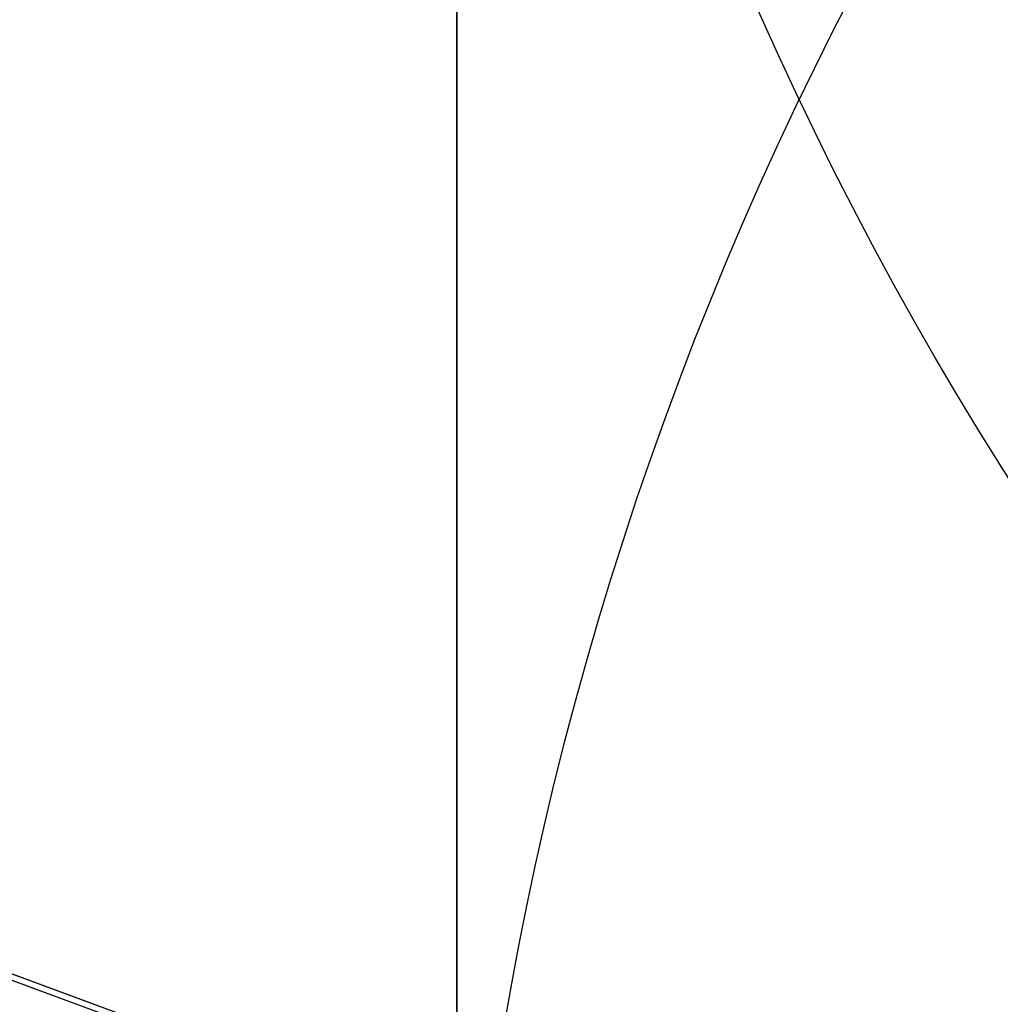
# Model space of a CAD drawing. Header units: millimetres. Extents: x -273 to 273, y -262 to 262.
# Tile 87 of 256: x -1.0377 to -0.9532, y -2.8175 to -2.7326. Entities that reach past the tile are written whole.
import ezdxf

# ---------------------------------------------------------------- set-up
doc = ezdxf.new("R2010")
doc.units = ezdxf.units.MM
doc.header["$MEASUREMENT"] = 0
doc.layers.add('Default', color=7, linetype='Continuous', true_color=0x000000)

# ---------------------------------------------------------------- blocks, each defined once
blk = doc.blocks.new('Block 01')
at = {"layer": 'Default', "color": 9, "true_color": 0xbfbfbf}
for points, knots in [([(-1.000000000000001, 0.9625595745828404, 779.189699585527), (-1.000000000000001, 1.280998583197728, 768.9222898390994), (-1.000000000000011, 1.60822665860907, 758.6551526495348), (-1.000000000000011, 2.162908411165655, 741.7134129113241), (-1.000000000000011, 2.385163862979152, 735.0386403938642), (-1.000000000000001, 2.680020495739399, 726.3185048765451), (-1.000000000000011, 2.749496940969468, 724.2730361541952), (-1.000000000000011, 2.950221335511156, 718.3886082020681), (-1.000000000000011, 3.082223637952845, 714.549674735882), (-1.000000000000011, 3.277304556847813, 708.911735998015), (-1.000000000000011, 3.339734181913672, 707.1127082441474), (-1.000000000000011, 3.555340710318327, 700.9136911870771), (-1.000000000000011, 3.709289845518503, 696.5137288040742), (-1.000000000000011, 3.950457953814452, 689.6254209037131), (-1.000000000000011, 4.037597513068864, 687.1370725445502), (-1.000000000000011, 4.243346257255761, 681.2464907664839), (-1.000000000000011, 4.361796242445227, 677.8442516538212), (-1.000000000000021, 4.51505934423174, 673.3905213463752), (-1.000000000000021, 4.55110413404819, 672.339072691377), (-1.000000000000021, 4.654748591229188, 669.3007794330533), (-1.000000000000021, 4.72190133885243, 667.313919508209), (-1.000000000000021, 4.819302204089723, 664.3890582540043), (-1.000000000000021, 4.850315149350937, 663.451082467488), (-1.000000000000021, 4.939106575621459, 660.7418510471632), (-1.000000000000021, 4.99619952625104, 658.9705727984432), (-1.000000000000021, 5.078196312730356, 656.3635239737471), (-1.000000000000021, 5.104171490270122, 655.5277872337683), (-1.000000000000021, 5.178117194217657, 653.1145003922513), (-1.000000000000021, 5.225159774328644, 651.5369216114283), (-1.000000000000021, 5.291775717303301, 649.2151569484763), (-1.000000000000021, 5.312728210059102, 648.4710108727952), (-1.000000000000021, 5.371892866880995, 646.3223061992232), (-1.000000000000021, 5.408934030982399, 644.9177149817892), (-1.000000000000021, 5.460257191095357, 642.8504632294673), (-1.000000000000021, 5.476222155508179, 642.1878448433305), (-1.000000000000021, 5.520726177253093, 640.2741157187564), (-1.000000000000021, 5.547853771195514, 639.0229716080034), (-1.000000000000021, 5.584037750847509, 637.1812211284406), (-1.000000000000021, 5.595070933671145, 636.5906540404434), (-1.000000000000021, 5.633113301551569, 634.4275768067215), (-1.000000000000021, 5.656253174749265, 632.8549951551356), (-1.000000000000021, 5.683104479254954, 630.3453829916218), (-1.000000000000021, 5.690876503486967, 629.4083981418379), (-1.000000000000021, 5.704959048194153, 626.7757251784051), (-1.000000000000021, 5.705103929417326, 625.0799908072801), (-1.000000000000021, 5.68662748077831, 622.6148386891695), (-1.000000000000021, 5.678186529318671, 621.8453577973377), (-1.000000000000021, 5.645450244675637, 619.6685621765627), (-1.000000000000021, 5.613843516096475, 618.2613429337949), (-1.000000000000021, 5.547641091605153, 616.2076259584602), (-1.000000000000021, 5.523868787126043, 615.5607945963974), (-1.000000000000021, 5.446622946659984, 613.7124725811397), (-1.000000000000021, 5.385124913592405, 612.5113068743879), (-1.000000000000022, 5.275243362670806, 610.7489796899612), (-1.000000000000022, 5.237283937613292, 610.1871802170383), (-1.000000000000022, 5.118499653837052, 608.5617062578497), (-1.000000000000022, 5.029625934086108, 607.4986175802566), (-1.000000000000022, 4.881019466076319, 605.9291952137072), (-1.000000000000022, 4.830320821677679, 605.4220101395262), (-1.000000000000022, 4.673910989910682, 603.9353326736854), (-1.000000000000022, 4.560934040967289, 602.9566088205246), (-1.000000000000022, 4.379236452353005, 601.5028346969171), (-1.000000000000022, 4.317553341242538, 601.0269018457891), (-1.000000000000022, 4.128574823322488, 599.6160337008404), (-1.000000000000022, 3.995433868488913, 598.6818870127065), (-1.000000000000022, 3.786684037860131, 597.2873614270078), (-1.000000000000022, 3.716032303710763, 596.8262352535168), (-1.000000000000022, 3.500665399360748, 595.4488499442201), (-1.000000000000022, 3.351765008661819, 594.5332490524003), (-1.000000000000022, 3.122282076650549, 593.1623081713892), (-1.000000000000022, 3.044892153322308, 592.7064300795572), (-1.000000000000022, 2.732205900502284, 590.8863798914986), (-1.000000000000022, 2.489709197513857, 589.5234549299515), (-1.000000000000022, 2.078471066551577, 587.2549467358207), (-1.000000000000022, 1.912200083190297, 586.3489072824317), (-1.000000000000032, 1.410808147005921, 583.6326549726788), (-1.000000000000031, 1.072868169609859, 581.8229631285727), (-1.000000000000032, 0.5711502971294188, 579.1065381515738), (-1.000000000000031, 0.4046971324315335, 578.2002993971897), (-1.000000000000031, -0.09076097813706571, 575.4739079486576), (-1.000000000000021, -0.4145497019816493, 573.6527914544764), (-1.000000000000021, -0.8824460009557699, 570.9120456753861), (-1.000000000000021, -1.035911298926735, 569.9940308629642), (-1.000000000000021, -1.488219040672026, 567.219143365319), (-1.000000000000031, -1.775493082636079, 565.3603697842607), (-1.000000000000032, -2.180303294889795, 562.5551785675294), (-1.000000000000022, -2.311710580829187, 561.6107802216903), (-1.000000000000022, -2.695615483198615, 558.739862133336), (-1.000000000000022, -2.932182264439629, 556.8112103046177), (-1.000000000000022, -3.257130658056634, 553.8923683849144), (-1.000000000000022, -3.361470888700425, 552.9039599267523), (-1.000000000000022, -3.663546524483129, 549.8806416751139), (-1.000000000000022, -3.84339114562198, 547.8439591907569), (-1.000000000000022, -4.083989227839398, 544.7530731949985), (-1.000000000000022, -4.160288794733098, 543.7000679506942), (-1.000000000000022, -4.379039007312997, 540.4594946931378), (-1.000000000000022, -4.504346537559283, 538.2707934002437), (-1.000000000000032, -4.66814441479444, 534.9404097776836), (-1.000000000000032, -4.719466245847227, 533.7993364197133), (-1.000000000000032, -4.865625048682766, 530.2683522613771), (-1.000000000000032, -4.946798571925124, 527.8778965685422), (-1.000000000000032, -5.053184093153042, 524.2318923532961), (-1.000000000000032, -5.086627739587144, 522.9765634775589), (-1.000000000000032, -5.166318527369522, 519.7554249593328), (-1.000000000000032, -5.209125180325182, 517.7895314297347), (-1.000000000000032, -5.261845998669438, 515.1450833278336), (-1.000000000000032, -5.274934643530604, 514.4665890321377), (-1.000000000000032, -5.313790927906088, 512.3949672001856), (-1.000000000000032, -5.338397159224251, 511.0018180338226), (-1.000000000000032, -5.374120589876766, 508.8936473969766), (-1.000000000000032, -5.385971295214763, 508.1786381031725), (-1.000000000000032, -5.42151507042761, 505.9960504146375), (-1.000000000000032, -5.444550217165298, 504.5284613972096), (-1.000000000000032, -5.478716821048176, 502.3080902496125), (-1.000000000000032, -5.490179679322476, 501.5553131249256), (-1.000000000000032, -5.524920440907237, 499.2587152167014), (-1.000000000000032, -5.547960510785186, 497.7148908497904), (-1.000000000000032, -5.582803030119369, 495.3799789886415), (-1.000000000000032, -5.594605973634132, 494.5888914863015), (-1.000000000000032, -5.630680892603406, 492.1773672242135), (-1.000000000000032, -5.6550555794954, 490.5569319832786), (-1.000000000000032, -5.692442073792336, 488.1072702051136), (-1.000000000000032, -5.70519005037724, 487.2780396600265), (-1.000000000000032, -5.744362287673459, 484.7528019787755), (-1.000000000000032, -5.771155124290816, 483.0568005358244), (-1.000000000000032, -5.812589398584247, 480.4943105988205), (-1.000000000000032, -5.826764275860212, 479.6278145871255), (-1.000000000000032, -5.870422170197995, 476.9922073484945), (-1.000000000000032, -5.900470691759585, 475.2231054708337), (-1.000000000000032, -5.947092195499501, 472.5518411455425), (-1.000000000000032, -5.963052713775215, 471.6496680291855), (-1.000000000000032, -6.012209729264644, 468.9091680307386), (-1.000000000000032, -6.046105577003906, 467.0708536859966), (-1.000000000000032, -6.098688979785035, 464.2970022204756), (-1.000000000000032, -6.116670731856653, 463.3614517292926), (-1.000000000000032, -6.171965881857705, 460.5236705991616), (-1.000000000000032, -6.210054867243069, 458.6214550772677), (-1.000000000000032, -6.269009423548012, 455.7533387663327), (-1.000000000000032, -6.2891248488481, 454.7874225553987), (-1.000000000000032, -6.350823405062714, 451.8621084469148), (-1.000000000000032, -6.393205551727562, 449.9027274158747), (-1.000000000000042, -6.458574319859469, 446.9508051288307), (-1.000000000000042, -6.480812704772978, 445.9582472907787), (-1.000000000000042, -6.548807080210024, 442.9572863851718), (-1.000000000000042, -6.595336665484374, 440.9489008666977), (-1.000000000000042, -6.666795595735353, 437.9257695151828), (-1.000000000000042, -6.691023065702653, 436.9110070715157), (-1.000000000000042, -6.764833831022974, 433.8484250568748), (-1.000000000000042, -6.815119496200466, 431.8006224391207), (-1.000000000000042, -6.891976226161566, 428.7210187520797), (-1.000000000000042, -6.917935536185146, 427.6892023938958), (-1.000000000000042, -7.023149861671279, 423.5381438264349), (-1.000000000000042, -7.103971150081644, 420.4189414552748), (-1.000000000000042, -7.241138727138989, 415.2075659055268), (-1.000000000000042, -7.29678422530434, 413.1153741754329), (-1.000000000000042, -7.437003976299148, 407.8807120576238), (-1.000000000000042, -7.522078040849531, 404.7382550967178), (-1.000000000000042, -7.635937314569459, 400.5500160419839), (-1.000000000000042, -7.664407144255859, 399.5042253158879), (-1.000000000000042, -7.749700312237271, 396.3732967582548), (-1.000000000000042, -7.806582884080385, 394.2881605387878), (-1.000000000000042, -7.891672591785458, 391.1648765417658), (-1.000000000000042, -7.919936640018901, 390.1267303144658), (-1.000000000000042, -8.00429786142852, 387.0239288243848), (-1.000000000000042, -8.060283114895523, 384.9592705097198), (-1.000000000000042, -8.143619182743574, 381.8691233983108), (-1.000000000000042, -8.171199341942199, 380.8436407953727), (-1.000000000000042, -8.253224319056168, 377.7832600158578), (-1.000000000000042, -8.307391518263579, 375.7483543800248), (-1.000000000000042, -8.38761078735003, 372.7048750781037), (-1.000000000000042, -8.414063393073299, 371.6963119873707), (-1.000000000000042, -8.49245311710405, 368.6903561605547), (-1.000000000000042, -8.543950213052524, 366.6929519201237), (-1.000000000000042, -8.619791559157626, 363.7073823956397), (-1.000000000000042, -8.644707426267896, 362.7192316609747), (-1.000000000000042, -8.71826754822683, 359.7774156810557), (-1.000000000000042, -8.766311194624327, 357.8237353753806), (-1.000000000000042, -8.836616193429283, 354.9050284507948), (-1.000000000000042, -8.859620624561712, 353.9400197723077), (-1.000000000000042, -8.927260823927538, 351.0697687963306), (-1.000000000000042, -8.971136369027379, 349.1645085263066), (-1.000000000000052, -9.034850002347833, 346.3193275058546), (-1.000000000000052, -9.05560279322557, 345.3794272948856), (-1.000000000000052, -9.116336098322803, 342.5858762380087), (-1.000000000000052, -9.155397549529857, 340.7322053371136), (-1.000000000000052, -9.211568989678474, 337.9649235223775), (-1.000000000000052, -9.22976443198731, 337.0513347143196), (-1.000000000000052, -9.282706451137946, 334.3373276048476), (-1.000000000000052, -9.31637641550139, 332.5368882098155), (-1.000000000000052, -9.364159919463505, 329.8495882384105), (-1.000000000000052, -9.379526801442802, 328.9627500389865), (-1.000000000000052, -9.423894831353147, 326.3288391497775), (-1.000000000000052, -9.451664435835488, 324.5817456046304), (-1.000000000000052, -9.49032037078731, 321.9742184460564), (-1.000000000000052, -9.502621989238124, 321.1138059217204), (-1.000000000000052, -9.53931983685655, 318.4428241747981), (-1.000000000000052, -9.56207256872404, 316.6322322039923), (-1.000000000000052, -9.593117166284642, 313.8735154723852), (-1.000000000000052, -9.603134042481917, 312.9254102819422), (-1.000000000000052, -9.630812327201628, 310.1118496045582), (-1.000000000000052, -9.646493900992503, 308.2463744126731), (-1.000000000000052, -9.665478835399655, 305.462748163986), (-1.000000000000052, -9.67102364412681, 304.5446125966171), (-1.000000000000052, -9.689922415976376, 300.924893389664), (-1.000000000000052, -9.697519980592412, 298.223278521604), (-1.000000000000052, -9.697964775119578, 293.7590302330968), (-1.000000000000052, -9.695019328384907, 291.9963982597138), (-1.000000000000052, -9.679547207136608, 287.6344381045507), (-1.000000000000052, -9.663126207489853, 285.0351232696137), (-1.000000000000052, -9.631127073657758, 281.5788330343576), (-1.000000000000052, -9.622363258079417, 280.7217952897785), (-1.000000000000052, -9.593669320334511, 278.1613667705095), (-1.000000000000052, -9.571257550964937, 276.4580037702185), (-1.000000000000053, -9.532633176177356, 273.9073598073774), (-1.000000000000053, -9.518965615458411, 273.0600403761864), (-1.000000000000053, -9.46114230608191, 269.6828585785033), (-1.000000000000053, -9.410324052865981, 267.1531103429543), (-1.000000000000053, -9.274660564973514, 261.2689274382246), (-1.000000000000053, -9.184113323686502, 257.9146251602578), (-1.000000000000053, -9.080691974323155, 254.5607204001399)], [-7.98116551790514e-12, -7.98116551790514e-12, -7.98116551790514e-12, -7.98116551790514e-12, 3.081704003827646, 3.081704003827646, 5.085245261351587, 5.085245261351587, 5.699239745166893, 5.699239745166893, 6.851600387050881, 6.851600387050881, 7.391633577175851, 7.391633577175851, 8.712430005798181, 8.712430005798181, 9.459392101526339, 9.459392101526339, 10.48068218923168, 10.48068218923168, 10.79630207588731, 10.79630207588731, 11.39270035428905, 11.39270035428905, 11.67424684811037, 11.67424684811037, 12.20590617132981, 12.20590617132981, 12.45674824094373, 12.45674824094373, 12.93023201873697, 12.93023201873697, 13.15356427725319, 13.15356427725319, 13.57508775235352, 13.57508775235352, 13.77393089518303, 13.77393089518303, 14.14936173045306, 14.14936173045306, 14.32656266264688, 14.32656266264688, 14.79838536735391, 14.79838536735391, 15.07948939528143, 15.07948939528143, 15.58819901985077, 15.58819901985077, 15.81905549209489, 15.81905549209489, 16.24131199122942, 16.24131199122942, 16.43549020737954, 16.43549020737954, 16.79629289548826, 16.79629289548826, 16.96521467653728, 16.96521467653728, 17.285235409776, 17.285235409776, 17.43814721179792, 17.43814721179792, 17.73370002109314, 17.73370002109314, 17.87767266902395, 17.87767266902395, 18.16074032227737, 18.16074032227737, 18.30069174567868, 18.30069174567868, 18.5789765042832, 18.5789765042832, 18.71769629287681, 18.71769629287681, 19.13299067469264, 19.13299067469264, 19.40934111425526, 19.40934111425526, 19.9616329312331, 19.9616329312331, 20.23805208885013, 20.23805208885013, 20.79294689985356, 20.79294689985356, 21.07217110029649, 21.07217110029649, 21.63640002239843, 21.63640002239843, 21.92244531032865, 21.92244531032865, 22.50534176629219, 22.50534176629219, 22.80350729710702, 22.80350729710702, 23.41685276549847, 23.41685276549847, 23.73357841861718, 23.73357841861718, 24.39123645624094, 24.39123645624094, 24.73390189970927, 24.73390189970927, 25.45143825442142, 25.45143825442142, 25.82816946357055, 25.82816946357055, 26.41807553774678, 26.41807553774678, 26.6216616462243, 26.6216616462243, 27.03967140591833, 27.03967140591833, 27.25420364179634, 27.25420364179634, 27.69453453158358, 27.69453453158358, 27.9203938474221, 27.9203938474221, 28.38359272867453, 28.38359272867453, 28.62094539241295, 28.62094539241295, 29.10713095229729, 29.10713095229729, 29.35592950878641, 29.35592950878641, 29.86479339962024, 29.86479339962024, 30.12477697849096, 30.12477697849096, 30.6555840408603, 30.6555840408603, 30.92627831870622, 30.92627831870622, 31.47786629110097, 31.47786629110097, 31.75858326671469, 31.75858326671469, 32.32936223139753, 32.32936223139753, 32.61919991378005, 32.61919991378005, 33.2071516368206, 33.2071516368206, 33.50499370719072, 33.50499370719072, 34.10767096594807, 34.10767096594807, 34.41218644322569, 34.41218644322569, 35.02671236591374, 35.02671236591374, 35.33635521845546, 35.33635521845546, 36.27242988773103, 36.27242988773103, 36.90030934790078, 36.90030934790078, 37.84339182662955, 37.84339182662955, 38.15724527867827, 38.15724527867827, 38.78301886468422, 38.78301886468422, 39.09457813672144, 39.09457813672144, 39.71420329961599, 39.71420329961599, 40.02195932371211, 40.02195932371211, 40.63264724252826, 40.63264724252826, 40.93532021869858, 40.93532021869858, 41.53474057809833, 41.53474057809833, 41.83128001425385, 41.83128001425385, 42.41756123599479, 42.41756123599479, 42.70714607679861, 42.70714607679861, 43.27887559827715, 43.27887559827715, 43.56091437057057, 43.56091437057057, 44.11713895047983, 44.11713895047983, 44.39126992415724, 44.39126992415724, 44.93149598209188, 44.93149598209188, 45.1975873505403, 45.1975873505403, 45.72178135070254, 45.72178135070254, 45.97993145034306, 45.97993145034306, 46.5231515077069, 46.5231515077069, 46.80759886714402, 46.80759886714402, 47.36726055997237, 47.36726055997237, 47.64270616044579, 47.64270616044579, 48.45319116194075, 48.45319116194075, 48.98198061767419, 48.98198061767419, 49.76178745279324, 49.76178745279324, 50.01891209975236, 50.01891209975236, 50.52996424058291, 50.52996424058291, 50.78419301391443, 50.78419301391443, 51.54326727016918, 51.54326727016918, 52.5499169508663, 52.5499169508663, 52.5499169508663, 52.5499169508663]), ([(-1.000000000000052, -10.48135596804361, 254.560720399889), (-1.000000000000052, -10.58511833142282, 257.9300429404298), (-1.000000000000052, -10.67568596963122, 261.2905291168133), (-1.000000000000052, -10.81127225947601, 267.1833387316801), (-1.000000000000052, -10.86202136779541, 269.715529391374), (-1.000000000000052, -10.91974508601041, 273.095985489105), (-1.000000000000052, -10.93338717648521, 273.944137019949), (-1.000000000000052, -10.97193319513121, 276.4972971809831), (-1.000000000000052, -10.99429016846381, 278.202344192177), (-1.000000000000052, -11.02289856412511, 280.765305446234), (-1.000000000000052, -11.03163321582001, 281.623192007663), (-1.000000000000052, -11.06351255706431, 285.082885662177), (-1.000000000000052, -11.07983907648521, 287.684754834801), (-1.000000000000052, -11.09514746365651, 292.050957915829), (-1.000000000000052, -11.09802542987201, 293.815278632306), (-1.000000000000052, -11.09740779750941, 298.2836648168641), (-1.000000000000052, -11.08970462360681, 300.987728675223), (-1.000000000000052, -11.07066442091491, 304.61067760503), (-1.000000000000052, -11.06508399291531, 305.529594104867), (-1.000000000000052, -11.04599193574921, 308.3154951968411), (-1.000000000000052, -11.03023938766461, 310.182464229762), (-1.000000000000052, -11.00245551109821, 312.998227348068), (-1.000000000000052, -10.99240361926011, 313.9470411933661), (-1.000000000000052, -10.96125861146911, 316.7077490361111), (-1.000000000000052, -10.93844128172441, 318.5196234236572), (-1.000000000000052, -10.90164996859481, 321.1924661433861), (-1.000000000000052, -10.88931877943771, 322.0534572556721), (-1.000000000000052, -10.85057526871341, 324.6626495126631), (-1.000000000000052, -10.82274859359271, 326.410829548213), (-1.000000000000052, -10.77829688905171, 329.0463336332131), (-1.000000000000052, -10.76290265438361, 329.9336785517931), (-1.000000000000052, -10.71503879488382, 332.62242367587), (-1.000000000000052, -10.68131693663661, 334.4238014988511), (-1.000000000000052, -10.62829949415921, 337.1391779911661), (-1.000000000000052, -10.61007961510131, 338.053197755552), (-1.000000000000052, -10.55383704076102, 340.8216947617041), (-1.000000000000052, -10.51473010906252, 342.6761499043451), (-1.000000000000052, -10.45393136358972, 345.4708380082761), (-1.000000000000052, -10.43315759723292, 346.4110910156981), (-1.000000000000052, -10.36938359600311, 349.257251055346), (-1.000000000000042, -10.32546993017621, 351.1631375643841), (-1.000000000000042, -10.25777558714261, 354.0342878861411), (-1.000000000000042, -10.23475405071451, 354.9995696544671), (-1.000000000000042, -10.16440059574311, 357.9190152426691), (-1.000000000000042, -10.11632688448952, 359.8731611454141), (-1.000000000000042, -10.04272487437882, 362.8156349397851), (-1.000000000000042, -10.01779606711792, 363.8039778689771), (-1.000000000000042, -9.941918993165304, 366.7900421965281), (-1.000000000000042, -9.890400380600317, 368.7877490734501), (-1.000000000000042, -9.811981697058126, 371.794117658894), (-1.000000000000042, -9.785520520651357, 372.8027908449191), (-1.000000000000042, -9.705278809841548, 375.8465172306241), (-1.000000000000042, -9.65109897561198, 377.8815598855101), (-1.000000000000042, -9.56905841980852, 380.9421041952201), (-1.000000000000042, -9.541474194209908, 381.9676132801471), (-1.000000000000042, -9.45812933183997, 385.057754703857), (-1.000000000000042, -9.402140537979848, 387.1223808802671), (-1.000000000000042, -9.317777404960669, 390.2250910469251), (-1.000000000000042, -9.289513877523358, 391.2631780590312), (-1.000000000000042, -9.204429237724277, 394.3861965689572), (-1.000000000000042, -9.147552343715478, 396.4711265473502), (-1.000000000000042, -9.062271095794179, 399.6017010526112), (-1.000000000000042, -9.033806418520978, 400.6473439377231), (-1.000000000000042, -8.919974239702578, 404.8348066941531), (-1.000000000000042, -8.83492493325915, 407.9766352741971), (-1.000000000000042, -8.6947560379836, 413.2100918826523), (-1.000000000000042, -8.63913479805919, 415.3017064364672), (-1.000000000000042, -8.50203674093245, 420.5114153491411), (-1.000000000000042, -8.421262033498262, 423.6295282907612), (-1.000000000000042, -8.316113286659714, 427.7790828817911), (-1.000000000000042, -8.290171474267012, 428.8104846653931), (-1.000000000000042, -8.213369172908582, 431.8887788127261), (-1.000000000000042, -8.16312078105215, 433.9356864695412), (-1.000000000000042, -8.089366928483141, 436.9968975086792), (-1.000000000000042, -8.06515888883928, 438.0111839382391), (-1.000000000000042, -7.993759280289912, 441.0328391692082), (-1.000000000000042, -7.947269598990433, 443.0402245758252), (-1.000000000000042, -7.879335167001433, 446.0396656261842), (-1.000000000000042, -7.857116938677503, 447.0317037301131), (-1.000000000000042, -7.791808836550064, 449.9820368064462), (-1.000000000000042, -7.749466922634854, 451.9403483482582), (-1.000000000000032, -7.687827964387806, 454.8640478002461), (-1.000000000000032, -7.667732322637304, 455.8294188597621), (-1.000000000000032, -7.608836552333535, 458.6958890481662), (-1.000000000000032, -7.570786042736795, 460.5970035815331), (-1.000000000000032, -7.515547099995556, 463.4331329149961), (-1.000000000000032, -7.497583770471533, 464.3681326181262), (-1.000000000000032, -7.445054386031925, 467.1403425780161), (-1.000000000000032, -7.411193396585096, 468.9775661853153), (-1.000000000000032, -7.362086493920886, 471.7164411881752), (-1.000000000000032, -7.346142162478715, 472.6180800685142), (-1.000000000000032, -7.299567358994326, 475.2877772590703), (-1.000000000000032, -7.269548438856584, 477.0558462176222), (-1.000000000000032, -7.225932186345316, 479.6899284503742), (-1.000000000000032, -7.211770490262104, 480.5559323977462), (-1.000000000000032, -7.170373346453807, 483.1170107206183), (-1.000000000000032, -7.143603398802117, 484.8120925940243), (-1.000000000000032, -7.104462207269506, 487.3359909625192), (-1.000000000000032, -7.091723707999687, 488.1648017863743), (-1.000000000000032, -7.054362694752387, 490.6133034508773), (-1.000000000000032, -7.030002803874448, 492.2329982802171), (-1.000000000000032, -6.993946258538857, 494.6434706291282), (-1.000000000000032, -6.982148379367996, 495.4342466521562), (-1.000000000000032, -6.947317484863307, 497.7683642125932), (-1.000000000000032, -6.924282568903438, 499.3117057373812), (-1.000000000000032, -6.889545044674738, 501.6076602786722), (-1.000000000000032, -6.878081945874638, 502.3602769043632), (-1.000000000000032, -6.843910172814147, 504.5803553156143), (-1.000000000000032, -6.820868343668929, 506.0478120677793), (-1.000000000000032, -6.785308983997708, 508.2303083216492), (-1.000000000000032, -6.773451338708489, 508.9453584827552), (-1.000000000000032, -6.737701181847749, 511.0538969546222), (-1.000000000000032, -6.713072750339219, 512.4473730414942), (-1.000000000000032, -6.674175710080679, 514.5196220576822), (-1.000000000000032, -6.661070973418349, 515.1984166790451), (-1.000000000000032, -6.608270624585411, 517.8446981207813), (-1.000000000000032, -6.56539016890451, 519.8121244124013), (-1.000000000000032, -6.4855437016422, 523.0364157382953), (-1.000000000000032, -6.45202259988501, 524.2933648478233), (-1.000000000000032, -6.34533769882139, 527.9459072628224), (-1.000000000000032, -6.263903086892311, 530.3412795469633), (-1.000000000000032, -6.117259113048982, 533.8804352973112), (-1.000000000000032, -6.065739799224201, 535.0247653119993), (-1.000000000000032, -5.901239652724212, 538.3662982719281), (-1.000000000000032, -5.775360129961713, 540.5628883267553), (-1.000000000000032, -5.555603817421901, 543.8158341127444), (-1.000000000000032, -5.478921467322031, 544.8733275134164), (-1.000000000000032, -5.237049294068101, 547.9783933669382), (-1.000000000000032, -5.056228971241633, 550.0247600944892), (-1.000000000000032, -4.752521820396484, 553.0627493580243), (-1.000000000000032, -4.647599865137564, 554.0561530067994), (-1.000000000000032, -4.320842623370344, 556.9898160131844), (-1.000000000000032, -4.082972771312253, 558.9282843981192), (-1.000000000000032, -3.697004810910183, 561.8136061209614), (-1.000000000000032, -3.564914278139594, 562.7626025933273), (-1.000000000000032, -3.158147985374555, 565.5804882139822), (-1.000000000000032, -2.869558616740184, 567.4473513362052), (-1.000000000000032, -2.415306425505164, 570.2336020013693), (-1.000000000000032, -2.261264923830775, 571.1548994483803), (-1.000000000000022, -1.791945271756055, 573.9035506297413), (-1.000000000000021, -1.467305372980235, 575.7292889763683), (-1.000000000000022, -0.9707572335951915, 578.4614631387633), (-1.000000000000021, -0.8040808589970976, 579.3688656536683), (-1.000000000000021, -0.3021880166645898, 582.0861495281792), (-1.000000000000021, 0.03569499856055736, 583.8955381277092), (-1.000000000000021, 0.5367179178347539, 586.6098755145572), (-1.000000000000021, 0.7026845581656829, 587.5143018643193), (-1.000000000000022, 1.112800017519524, 589.7767942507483), (-1.000000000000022, 1.354493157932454, 591.1353138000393), (-1.000000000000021, 1.666031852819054, 592.9489163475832), (-1.000000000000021, 1.743064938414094, 593.4027545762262), (-1.000000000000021, 1.971324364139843, 594.7665962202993), (-1.000000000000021, 2.119379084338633, 595.6771341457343), (-1.000000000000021, 2.333431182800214, 597.0463870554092), (-1.000000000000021, 2.403598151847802, 597.5044463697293), (-1.000000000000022, 2.610761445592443, 598.8886963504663), (-1.000000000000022, 2.742844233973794, 599.8156275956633), (-1.000000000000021, 2.930246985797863, 601.2151506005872), (-1.000000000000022, 2.991376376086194, 601.6869588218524), (-1.000000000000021, 3.171363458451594, 603.1275236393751), (-1.000000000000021, 3.283251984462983, 604.0971539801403), (-1.000000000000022, 3.438128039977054, 605.5698704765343), (-1.000000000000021, 3.488318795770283, 606.0721949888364), (-1.000000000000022, 3.635454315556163, 607.6267784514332), (-1.000000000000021, 3.723445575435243, 608.6798807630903), (-1.000000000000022, 3.841069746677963, 610.2903893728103), (-1.000000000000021, 3.878670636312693, 610.8472161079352), (-1.000000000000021, 3.987582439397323, 612.5950459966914), (-1.000000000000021, 4.048541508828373, 613.7866822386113), (-1.000000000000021, 4.125143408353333, 615.6210389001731), (-1.000000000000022, 4.148732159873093, 616.2634379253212), (-1.000000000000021, 4.214475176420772, 618.3047489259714), (-1.000000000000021, 4.245857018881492, 619.7039925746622), (-1.000000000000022, 4.278371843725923, 621.8693201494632), (-1.000000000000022, 4.286757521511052, 622.6353096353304), (-1.000000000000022, 4.305114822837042, 625.0910164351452), (-1.000000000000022, 4.304935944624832, 626.7807964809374), (-1.000000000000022, 4.290862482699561, 629.4050399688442), (-1.000000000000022, 4.283098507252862, 630.3395495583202), (-1.000000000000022, 4.256278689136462, 632.8435107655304), (-1.000000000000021, 4.233168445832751, 634.4129167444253), (-1.000000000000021, 4.19518031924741, 636.5718879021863), (-1.000000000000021, 4.184159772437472, 637.1615244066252), (-1.000000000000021, 4.148012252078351, 639.0007143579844), (-1.000000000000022, 4.120911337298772, 640.2502285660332), (-1.000000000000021, 4.076450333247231, 642.1616209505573), (-1.000000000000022, 4.060498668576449, 642.8235324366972), (-1.000000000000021, 4.009212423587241, 644.8888592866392), (-1.000000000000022, 3.972196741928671, 646.2922325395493), (-1.000000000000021, 3.913071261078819, 648.4392005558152), (-1.000000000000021, 3.892130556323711, 649.1828278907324), (-1.000000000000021, 3.82554648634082, 651.5031971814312), (-1.000000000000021, 3.77852520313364, 653.0798993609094), (-1.000000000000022, 3.70461129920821, 655.4919445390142), (-1.000000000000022, 3.678645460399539, 656.3273161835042), (-1.000000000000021, 3.596673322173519, 658.9333980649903), (-1.000000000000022, 3.539596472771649, 660.7040744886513), (-1.000000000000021, 3.450828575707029, 663.4124608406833), (-1.000000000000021, 3.419822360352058, 664.3501933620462), (-1.000000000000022, 3.322438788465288, 667.2744239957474), (-1.000000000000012, 3.255297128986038, 669.2608965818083), (-1.000000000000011, 3.151668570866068, 672.2986527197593), (-1.000000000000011, 3.115628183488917, 673.3499515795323), (-1.000000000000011, 2.962378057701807, 677.8032248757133), (-1.000000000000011, 2.843937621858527, 681.2051568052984), (-1.000000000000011, 2.638202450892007, 687.0953208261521), (-1.000000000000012, 2.551066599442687, 689.5835586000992), (-1.000000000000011, 2.309905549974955, 696.4716660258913), (-1.000000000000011, 2.155960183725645, 700.8715385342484), (-1.000000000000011, 1.940358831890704, 707.0704417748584), (-1.000000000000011, 1.877930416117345, 708.8694455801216), (-1.000000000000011, 1.682852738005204, 714.5073271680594), (-1.000000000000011, 1.550852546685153, 718.3462274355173), (-1.000000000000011, 1.350131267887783, 724.2306072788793), (-1.000000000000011, 1.280655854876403, 726.2760610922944), (-1.000000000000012, 0.9858041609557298, 734.9961111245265), (-1.000000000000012, 0.7635526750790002, 741.6708130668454), (-1.000000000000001, 0.208884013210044, 758.6122392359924), (-1.000000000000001, -0.1183353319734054, 768.8791334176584), (-1.000000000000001, -0.4367668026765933, 779.1463001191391)], [-0.000923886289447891, -0.000923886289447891, -0.000923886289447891, -0.000923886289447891, 1.007598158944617, 1.007598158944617, 1.76741793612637, 1.76741793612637, 2.021900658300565, 2.021900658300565, 2.533466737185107, 2.533466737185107, 2.790850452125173, 2.790850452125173, 3.571437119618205, 3.571437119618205, 4.10074247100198, 4.10074247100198, 4.911976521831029, 4.911976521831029, 5.187661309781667, 5.187661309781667, 5.74778116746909, 5.74778116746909, 6.032446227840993, 6.032446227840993, 6.576060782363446, 6.576060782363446, 6.834389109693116, 6.834389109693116, 7.358918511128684, 7.358918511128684, 7.625166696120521, 7.625166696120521, 8.16568402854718, 8.16568402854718, 8.43994923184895, 8.43994923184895, 8.996419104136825, 8.996419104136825, 9.278568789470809, 9.278568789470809, 9.850496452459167, 9.850496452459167, 10.1401684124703, 10.1401684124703, 10.72659980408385, 10.72659980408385, 11.02320219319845, 11.02320219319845, 11.62272402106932, 11.62272402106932, 11.92543540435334, 11.92543540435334, 12.53617525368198, 12.53617525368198, 12.84394466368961, 12.84394466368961, 13.4635711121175, 13.4635711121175, 13.77511809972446, 13.77511809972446, 14.40084079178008, 14.40084079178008, 14.71465538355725, 14.71465538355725, 15.6575657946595, 15.6575657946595, 16.2852830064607, 16.2852830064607, 17.22104704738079, 17.22104704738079, 17.53057087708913, 17.53057087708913, 18.14483891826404, 18.14483891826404, 18.44921684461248, 18.44921684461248, 19.05160446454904, 19.05160446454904, 19.34929575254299, 19.34929575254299, 19.93693677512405, 19.93693677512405, 20.22661591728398, 20.22661591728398, 20.79707445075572, 20.79707445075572, 21.07763104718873, 21.07763104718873, 21.62890135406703, 21.62890135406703, 21.89944005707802, 21.89944005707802, 22.42994646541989, 22.42994646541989, 22.68978694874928, 22.68978694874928, 23.19838383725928, 23.19838383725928, 23.44706082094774, 23.44706082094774, 23.93303276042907, 23.93303276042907, 24.17029613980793, 24.17029613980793, 24.63335830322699, 24.63335830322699, 24.85917344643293, 24.85917344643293, 25.29947243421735, 25.29947243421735, 25.51402073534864, 25.51402073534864, 25.9321360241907, 25.9321360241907, 26.13581588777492, 26.13581588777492, 26.72619253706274, 26.72619253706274, 27.10341689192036, 27.10341689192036, 27.82244262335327, 27.82244262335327, 28.16609277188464, 28.16609277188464, 28.82613486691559, 28.82613486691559, 29.14421731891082, 29.14421731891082, 29.7604932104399, 29.7604932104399, 30.0601725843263, 30.0601725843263, 30.64604983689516, 30.64604983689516, 30.93349468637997, 30.93349468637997, 31.50019215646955, 31.50019215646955, 31.78042109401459, 31.78042109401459, 32.33673553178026, 32.33673553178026, 32.61351503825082, 32.61351503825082, 33.16572399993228, 33.16572399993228, 33.44158682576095, 33.44158682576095, 33.85554507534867, 33.85554507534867, 33.99364604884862, 33.99364604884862, 34.27039577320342, 34.27039577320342, 34.40941817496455, 34.40941817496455, 34.69030305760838, 34.69030305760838, 34.83302975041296, 34.83302975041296, 35.12584033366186, 35.12584033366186, 35.27728872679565, 35.27728872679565, 35.59430765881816, 35.59430765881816, 35.76173672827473, 35.76173672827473, 36.11968250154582, 36.11968250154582, 36.31253329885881, 36.31253329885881, 36.73240368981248, 36.73240368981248, 36.96221667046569, 36.96221667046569, 37.46914895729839, 37.46914895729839, 37.74951534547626, 37.74951534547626, 38.22039360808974, 38.22039360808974, 38.39731845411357, 38.39731845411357, 38.77226685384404, 38.77226685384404, 38.97090138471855, 38.97090138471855, 39.39206680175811, 39.39206680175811, 39.61524732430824, 39.61524732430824, 40.08847636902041, 40.08847636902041, 40.33921328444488, 40.33921328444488, 40.87070134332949, 40.87070134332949, 41.15217977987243, 41.15217977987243, 41.74847229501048, 41.74847229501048, 42.06405277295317, 42.06405277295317, 43.08526861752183, 43.08526861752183, 43.83221065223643, 43.83221065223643, 45.15300331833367, 45.15300331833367, 45.69303881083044, 45.69303881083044, 46.84540973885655, 46.84540973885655, 47.45941053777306, 47.45941053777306, 49.46296582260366, 49.46296582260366, 52.5446510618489, 52.5446510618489, 52.5446510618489, 52.5446510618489])]:
    blk.add_open_spline(points, degree=3, knots=knots, dxfattribs=at)
for points in [[(-0.6999999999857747, 2.779627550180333, 674.3909283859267), (-0.7785398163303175, 2.77962755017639, 674.3909283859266), (-0.9347173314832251, 2.844871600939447, 674.393173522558), (-1.00000000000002, 3.000956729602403, 674.3985446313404), (-1.00000000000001, 3.079450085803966, 674.4012457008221)], [(-0.6999999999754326, 2.75267291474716, 602.1962275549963), (-0.7785398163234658, 2.752672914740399, 602.196227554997), (-0.934717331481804, 2.817451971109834, 602.1881342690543), (-1.000000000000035, 2.972424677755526, 602.1687724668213), (-1.00000000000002, 3.050358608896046, 602.1590356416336)], [(-0.7000000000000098, 2.910684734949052, 728.3741219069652), (-0.7785398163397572, 2.910684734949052, 728.3741219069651), (-0.9347173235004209, 2.845439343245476, 728.3719158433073), (-1.000000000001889, 2.689351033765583, 728.3666382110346), (-1.000000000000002, 2.610856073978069, 728.3639841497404)], [(-0.699999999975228, 2.569759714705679, 600.7834284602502), (-0.778539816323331, 2.56975971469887, 600.7834284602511), (-0.9347173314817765, 2.634464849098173, 600.7747640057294), (-1.000000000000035, 2.789260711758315, 600.7540357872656), (-1.00000000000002, 2.867105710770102, 600.7436118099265)]]:
    blk.add_open_spline(points, degree=3, dxfattribs=at)

msp = doc.modelspace()

# ---------------------------------------------------------------- linework, layer by layer
at = {"layer": 'Default', "color": 9, "true_color": 0xbfbfbf}
for centre, radius in [((2.48689957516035e-13, 4.67546815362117e-14, -579.6680000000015), 16), ((1.76744971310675e-13, 1.17676755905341e-15, -67.067876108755), 3.5), ((1.502247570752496e-14, 1.572370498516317e-15, -65.41749310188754), 3.5), ((1.766383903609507e-13, 3.113232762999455e-15, -62.66787610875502), 3)]:
    msp.add_circle(centre, radius, dxfattribs=at)
for centre, radius, start, end in [((-3.8628076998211e-14, 1.277357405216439e-14, -22), 100.85, 0.002522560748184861, 270), ((-3.8628076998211e-14, 1.277357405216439e-14, -22), 100.05, 0.00252256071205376, 270), ((2.486899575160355e-13, 4.64253806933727e-14, -579.1680000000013), 15.99999999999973, 89.99999999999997, 269.9999999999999), ((2.486899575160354e-13, 4.376084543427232e-14, -580.1680000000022), 16, 89.99999999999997, 269.9999999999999), ((2.486899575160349e-13, 7.307073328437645e-14, -578.6680000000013), 15.49999999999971, 89.99999999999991, 269.9999999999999), ((2.486899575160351e-13, 9.12188706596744e-15, -603.1680000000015), 7.499999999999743, 89.99999999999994, 269.9999999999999), ((2.486899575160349e-13, 4.598129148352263e-14, -580.1680000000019), 7.500000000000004, 89.99999999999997, 269.9999999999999), ((2.48689957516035e-13, 7.789619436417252e-15, -603.668000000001), 6.999999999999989, 89.9999999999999, 269.9999999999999), ((2.486899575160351e-13, 7.789619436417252e-15, -603.6680000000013), 4.458500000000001, 89.99999999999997, 269.9999999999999), ((2.488564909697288e-13, 1.265031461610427e-14, -583.6680000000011), 4.45849999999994, 89.9999999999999, 262.0775736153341), ((2.448644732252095e-14, 7.79312288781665e-15, -62.8678761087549), 4.449999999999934, 59.47667614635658, 239.4766761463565), ((2.185933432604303e-14, -9.758911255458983e-15, -59.66787610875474), 4.450000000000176, 59.47667614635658, 239.4766761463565), ((2.410389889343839e-14, 7.796626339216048e-15, -62.8678761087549), 4.449999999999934, 239.4766761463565, 59.47667614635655), ((2.080400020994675e-14, -9.18803421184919e-15, -59.66787610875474), 4.450000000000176, 239.4766761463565, 59.47667614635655), ((2.097795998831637e-14, 2.441837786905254e-15, -62.86787610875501), 2.999765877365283, 149.4766761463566, 329.4766761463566), ((2.978805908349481e-14, 4.140150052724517e-15, -59.66787610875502), 2.999765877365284, 149.4766761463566, 329.4766761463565), ((-2.842170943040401e-14, 2.244456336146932e-14, -44), 100.85, 180, 270), ((0, 3.665541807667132e-14), 100.85, 180, 270), ((-1.4210854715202e-14, 2.244456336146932e-14), 100.05, 180, 270), ((4.085620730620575e-14, 1.572370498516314e-15, -66.16787610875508), 3.499999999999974, 179.9999999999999, 359.9999999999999), ((3.97459842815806e-14, 1.572370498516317e-15, -64.66711009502), 3.499999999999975, 179.9999999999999, 0), ((-1.4210854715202e-14, 3.665541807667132e-14, -44), 100.05, 180.0000000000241, 270), ((1.755262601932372e-13, 1.017258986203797e-15, -65.66787610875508), 2.999999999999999, 180.1740811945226, 270), ((1.770805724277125e-13, 9.343931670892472e-15, -59.66787610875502), 3.000000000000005, 180.1740811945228, 270), ((1.790789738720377e-13, 4.125883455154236e-15, -66.16787610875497), 3.500000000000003, 180.1740811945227, 269.9999999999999), ((1.775246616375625e-13, 1.128281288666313e-15, -67.96787610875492), 3.5, 182.2207942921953, 270), ((2.486899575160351e-13, 2.428411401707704e-14, -593.6680000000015), 4.4585, 197.2595617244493, 270), ((2.486899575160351e-13, 2.749419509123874e-14, -591.6680000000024), 7.5, 194.9662382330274, 270)]:
    msp.add_arc(centre, radius, start, end, dxfattribs=at)
for points, weights, knots in [([(-112.052876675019, 3.686125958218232e-13, -41.67126407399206), (-112.052876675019, -112.052876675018, -41.67126407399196), (-3.551012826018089e-13, -112.052876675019, -41.67126407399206), (112.052876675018, -112.052876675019, -41.67126407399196), (112.052876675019, -3.848246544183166e-13, -41.67126407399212), (112.052876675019, 112.0528766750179, -41.671264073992), (3.859245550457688e-13, 112.052876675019, -41.67126407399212)], [1, 0.7071067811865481, 1, 0.7071067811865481, 1, 0.7071067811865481, 1], [-528.0367412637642, -528.0367412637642, -528.0367412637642, -352.0244941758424, -352.0244941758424, -176.0122470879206, -176.0122470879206, 0, 0, 0]), ([(3.733584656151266e-13, 108.255644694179, -41.67126407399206), (108.255644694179, 108.255644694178, -41.67126407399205), (108.255644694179, -3.295794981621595e-13, -41.67126407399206), (108.255644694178, -108.255644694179, -41.67126407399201), (-3.424886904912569e-13, -108.255644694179, -41.67126407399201), (-108.255644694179, -108.255644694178, -41.67126407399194), (-108.255644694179, 3.561743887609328e-13, -41.67126407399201)], [1, 0.7071067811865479, 1, 0.7071067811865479, 1, 0.7071067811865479, 1], [0, 0, 0, 170.0475690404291, 170.0475690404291, 340.0951380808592, 340.0951380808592, 510.1427071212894, 510.1427071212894, 510.1427071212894]), ([(2.109977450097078e-13, 58.94401797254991, -59.09351528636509), (58.94401797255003, 58.94401797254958, -59.09351528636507), (58.94401797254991, -1.942115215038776e-13, -59.09351528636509), (58.94401797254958, -58.94401797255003, -59.09351528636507), (-1.805700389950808e-13, -58.94401797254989, -59.09351528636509), (-58.94401797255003, -58.94401797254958, -59.09351528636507), (-58.9440179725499, 1.973562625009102e-13, -59.09351528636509), (-58.94401797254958, 58.94401797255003, -59.09351528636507), (2.109977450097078e-13, 58.94401797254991, -59.09351528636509)], [0.9909948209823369, 0.7007391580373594, 0.9909948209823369, 0.7007391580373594, 0.9909948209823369, 0.7007391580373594, 0.9909948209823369, 0.7007391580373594, 0.9909948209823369], [0, 0, 0, 224.1057533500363, 224.1057533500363, 448.211506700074, 448.211506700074, 672.3172600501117, 672.3172600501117, 896.423013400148, 896.423013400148, 896.423013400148]), ([(2.044550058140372e-13, 56.93896143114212, -58.00311703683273), (56.93896143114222, 56.93896143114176, -58.00311703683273), (56.93896143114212, -1.875516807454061e-13, -58.00311703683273), (56.93896143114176, -56.9389614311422, -58.00311703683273), (-1.737930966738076e-13, -56.9389614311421, -58.00311703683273), (-56.93896143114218, -56.93896143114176, -58.00311703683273), (-56.93896143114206, 1.906964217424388e-13, -58.00311703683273), (-56.93896143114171, 56.93896143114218, -58.00311703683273), (2.044550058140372e-13, 56.93896143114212, -58.00311703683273)], [0.9915545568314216, 0.70113495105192, 0.9915545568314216, 0.70113495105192, 0.9915545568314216, 0.70113495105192, 0.9915545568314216, 0.70113495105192, 0.9915545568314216], [0, 0, 0, 216.5112893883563, 216.5112893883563, 433.0225787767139, 433.0225787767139, 649.5338681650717, 649.5338681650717, 866.045157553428, 866.045157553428, 866.045157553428])]:
    msp.add_rational_spline(points, weights, degree=2, knots=knots, dxfattribs=at)
msp.add_open_spline([(-86.75499999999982, -50.08802260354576, -756.8932544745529), (-43.37749999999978, -25.04401130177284, -775.8033956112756), (2.700062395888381e-13, 7.615262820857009e-14, -794.7135367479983)], degree=2, dxfattribs=at)

# ---------------------------------------------------------------- block references
at = {"layer": 'Default', "color": 9, "true_color": 0xbfbfbf, "extrusion": (0, 0, -1), "rotation": 180}
msp.add_blockref('Block 01', (0, 8.233708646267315e-15, -200), dxfattribs=at)

doc.saveas('drawing.dxf')
